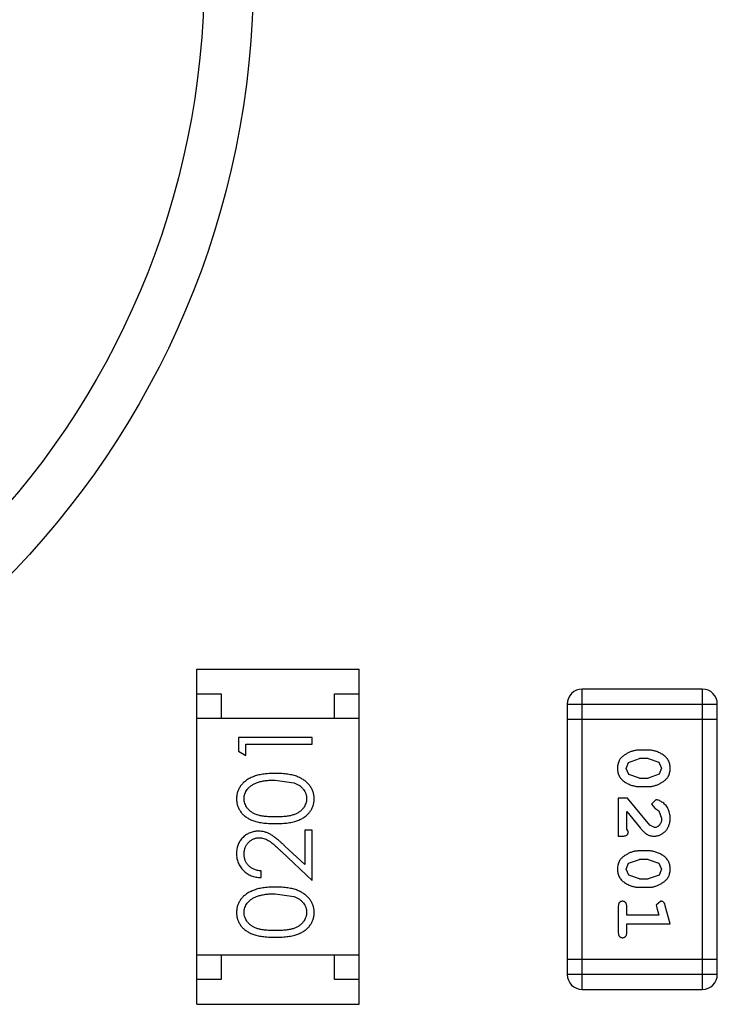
# Model space of a CAD drawing. Header units: inches. Extents: x 26 to 171, y -51 to 59.
# Tile 13 of 50: x 142.49 to 143.9, y -11.28 to -9.28. Entities that reach past the tile are written whole.
import ezdxf

# ---------------------------------------------------------------- set-up
doc = ezdxf.new("R2010")
doc.units = ezdxf.units.IN
doc.header["$LTSCALE"] = 1.21
doc.header["$MEASUREMENT"] = 0
doc.layers.get('0').update_dxf_attribs({"linetype": 'CONTINUOUS'})

msp = doc.modelspace()

# ---------------------------------------------------------------- linework, layer by layer
at = {"color": 6, "linetype": 'Continuous'}
for p, q in [((142.8458, -10.601), (143.1758, -10.601)), ((142.8458, -11.281), (142.8458, -10.601)), ((143.1758, -11.281), (143.1758, -10.601)), ((142.8458, -10.651), (142.8958, -10.651)), ((142.8958, -10.651), (142.8958, -10.701)), ((143.1258, -10.651), (143.1758, -10.651)), ((143.1258, -10.701), (143.1258, -10.651)), ((143.8728, -10.6412), (143.629, -10.6412)), ((143.629, -11.2508), (143.629, -10.6412)), ((143.8728, -10.6412), (143.8728, -11.2508)), ((143.5985, -10.6717), (143.9033, -10.6717)), ((143.5985, -10.6717), (143.5985, -11.2203)), ((143.9033, -11.2203), (143.9033, -10.6717)), ((143.1758, -10.701), (142.8458, -10.701)), ((143.5985, -10.7022), (143.9033, -10.7022)), ((143.0805, -10.7392), (142.9305, -10.7392)), ((142.9305, -10.7392), (142.9305, -10.767)), ((143.0805, -10.7527), (143.0805, -10.7392)), ((142.9305, -10.767), (142.9459, -10.7758)), ((142.9459, -10.7527), (143.0805, -10.7527)), ((142.9459, -10.7758), (142.9459, -10.7527)), ((143.7629, -10.7651), (143.7452, -10.7651)), ((143.7179, -10.8022), (143.7231, -10.79)), ((143.7231, -10.79), (143.7454, -10.7824)), ((143.7626, -10.7824), (143.7454, -10.7824)), ((143.7626, -10.7824), (143.7844, -10.7896)), ((143.7844, -10.7896), (143.7902, -10.802)), ((143.7237, -10.8145), (143.7179, -10.8022)), ((143.7902, -10.802), (143.7849, -10.8142)), ((143.0055, -10.8258), (143.0433, -10.8314)), ((143.7454, -10.8217), (143.7237, -10.8145)), ((143.7454, -10.8217), (143.7626, -10.8217)), ((143.7849, -10.8142), (143.7626, -10.8217)), ((143.7452, -10.839), (143.7629, -10.839)), ((143.721, -10.8626), (143.7021, -10.8626)), ((143.7021, -10.8626), (143.7021, -10.9397)), ((143.766, -10.9176), (143.721, -10.8626)), ((143.7782, -10.8658), (143.7698, -10.8746)), ((143.7194, -10.9256), (143.7194, -10.8894)), ((143.7194, -10.8894), (143.7465, -10.9229)), ((143.7698, -10.8746), (143.7763, -10.8831)), ((143.7763, -10.8831), (143.7848, -10.888)), ((143.7848, -10.888), (143.7902, -10.9029)), ((143.0805, -10.9277), (143.0652, -10.9277)), ((143.0652, -10.9277), (143.0652, -10.9975)), ((143.0805, -11.0296), (143.0805, -10.9277)), ((143.7226, -10.9311), (143.7194, -10.9256)), ((143.7757, -10.9224), (143.766, -10.9176)), ((143.7021, -10.9397), (143.71, -10.9397)), ((143.0185, -10.9714), (143.0805, -11.0296)), ((143.0652, -10.9975), (143.0251, -10.96)), ((143.7629, -10.9696), (143.7452, -10.9696)), ((143.7231, -10.9945), (143.7454, -10.9869)), ((143.7626, -10.9869), (143.7454, -10.9869)), ((143.7626, -10.9869), (143.7844, -10.9942)), ((142.9767, -11.0238), (142.9767, -11.0104)), ((143.7179, -11.0067), (143.7231, -10.9945)), ((143.7237, -11.019), (143.7179, -11.0067)), ((143.7844, -10.9942), (143.7902, -11.0065)), ((143.7902, -11.0065), (143.7849, -11.0187)), ((143.7454, -11.0262), (143.7237, -11.019)), ((143.7454, -11.0262), (143.7626, -11.0262)), ((143.7849, -11.0187), (143.7626, -11.0262)), ((143.7452, -11.0435), (143.7629, -11.0435)), ((143.0055, -11.0565), (143.0433, -11.0622)), ((143.7885, -11.0719), (143.7792, -11.0797)), ((143.7021, -11.0829), (143.7021, -11.1348)), ((143.7194, -11.1002), (143.7194, -11.0829)), ((143.7792, -11.0797), (143.7802, -11.0852)), ((143.7802, -11.0852), (143.7844, -11.1002)), ((143.8075, -11.1175), (143.7976, -11.0809)), ((143.7844, -11.1002), (143.7194, -11.1002)), ((143.7194, -11.1175), (143.8075, -11.1175)), ((143.7194, -11.1348), (143.7194, -11.1175)), ((143.1758, -11.181), (142.8458, -11.181)), ((142.8958, -11.181), (142.8958, -11.231)), ((143.1258, -11.231), (143.1258, -11.181)), ((143.9033, -11.1898), (143.5985, -11.1898)), ((142.8958, -11.231), (142.8458, -11.231)), ((143.1758, -11.231), (143.1258, -11.231)), ((143.9033, -11.2203), (143.5985, -11.2203)), ((143.629, -11.2508), (143.8728, -11.2508)), ((142.8458, -11.281), (143.1758, -11.281))]:
    msp.add_line(p, q, dxfattribs=at)
at = {"color": 7, "linetype": 'Continuous'}
for radius in [1.75, 1.65]:
    msp.add_circle((141.2108, -9.191), radius, dxfattribs=at)
at = {"color": 6, "linetype": 'Continuous'}
for centre, start, end in [((143.629, -10.6717), 90, 180), ((143.8728, -10.6717), 0, 90), ((143.629, -11.2203), 180, 270), ((143.8728, -11.2203), 270, 0)]:
    msp.add_arc(centre, 0.0305, start, end, dxfattribs=at)
for points, knots in [([(143.7452, -10.7651), (143.7441, -10.7651), (143.742, -10.7651), (143.7388, -10.7655), (143.7357, -10.7659), (143.7326, -10.7666), (143.7295, -10.7675), (143.7265, -10.7686), (143.7236, -10.7699), (143.7207, -10.7714), (143.7179, -10.7729), (143.7154, -10.7746), (143.7131, -10.7762), (143.711, -10.7779), (143.7091, -10.7796), (143.7075, -10.7813), (143.706, -10.783), (143.7044, -10.7854), (143.7028, -10.7885), (143.7015, -10.7927), (143.7007, -10.7973), (143.7006, -10.8005), (143.7006, -10.8021)], [0, 0, 0, 0, 0.049886, 0.09882, 0.148132, 0.19689, 0.246038, 0.295176, 0.345305, 0.395692, 0.445312, 0.491875, 0.535813, 0.577009, 0.616081, 0.652689, 0.687585, 0.720206, 0.785062, 0.85223, 0.923759, 1, 1, 1, 1]), ([(143.8075, -10.8019), (143.8075, -10.8004), (143.8074, -10.7976), (143.8067, -10.7936), (143.8056, -10.7897), (143.804, -10.7861), (143.8019, -10.7828), (143.7994, -10.7798), (143.7965, -10.777), (143.7931, -10.7745), (143.7895, -10.7723), (143.7858, -10.7704), (143.7821, -10.7688), (143.7783, -10.7674), (143.7745, -10.7664), (143.7707, -10.7656), (143.7668, -10.7652), (143.7642, -10.7651), (143.7629, -10.7651)], [0, 0, 0, 0, 0.06692, 0.130834, 0.19258, 0.252759, 0.312631, 0.373411, 0.436359, 0.501894, 0.568244, 0.632472, 0.69556, 0.757163, 0.818592, 0.878885, 0.939235, 1, 1, 1, 1]), ([(143.0056, -10.8123), (143.0033, -10.8123), (142.9988, -10.8124), (142.9922, -10.8127), (142.986, -10.8132), (142.9802, -10.814), (142.9747, -10.8149), (142.9696, -10.8161), (142.9648, -10.8175), (142.9604, -10.8191), (142.9563, -10.8209), (142.9525, -10.8228), (142.9489, -10.8249), (142.9456, -10.8272), (142.9426, -10.8296), (142.9398, -10.8321), (142.9373, -10.8349), (142.9351, -10.8377), (142.9331, -10.8407), (142.9314, -10.8438), (142.9299, -10.847), (142.9288, -10.8502), (142.9278, -10.8536), (142.9272, -10.857), (142.9268, -10.8605), (142.9267, -10.8629), (142.9267, -10.8641)], [0, 0, 0, 0, 0.065278, 0.127205, 0.186168, 0.241675, 0.294115, 0.343609, 0.390387, 0.434463, 0.476646, 0.517002, 0.555936, 0.593716, 0.630057, 0.665601, 0.700745, 0.734917, 0.768681, 0.802087, 0.834849, 0.867433, 0.900138, 0.932806, 0.966212, 1, 1, 1, 1]), ([(143.0844, -10.8641), (143.0844, -10.8629), (143.0843, -10.8605), (143.0839, -10.857), (143.0832, -10.8536), (143.0823, -10.8502), (143.0811, -10.8469), (143.0797, -10.8437), (143.0779, -10.8407), (143.0759, -10.8376), (143.0737, -10.8348), (143.0711, -10.832), (143.0684, -10.8294), (143.0653, -10.827), (143.062, -10.8248), (143.0584, -10.8227), (143.0546, -10.8208), (143.0506, -10.819), (143.0462, -10.8174), (143.0414, -10.8161), (143.0363, -10.8149), (143.0309, -10.8139), (143.0251, -10.8132), (143.0189, -10.8127), (143.0124, -10.8124), (143.0079, -10.8123), (143.0056, -10.8123)], [0, 0, 0, 0, 0.033824, 0.067298, 0.10028, 0.133019, 0.165736, 0.198792, 0.232372, 0.266409, 0.301016, 0.336196, 0.371972, 0.408574, 0.446394, 0.485225, 0.525372, 0.567224, 0.611081, 0.65775, 0.70702, 0.759235, 0.814484, 0.873227, 0.934937, 1, 1, 1, 1]), ([(143.7006, -10.8021), (143.7006, -10.8036), (143.7007, -10.8064), (143.7014, -10.8105), (143.7025, -10.8143), (143.7041, -10.8179), (143.7061, -10.8212), (143.7086, -10.8243), (143.7116, -10.8271), (143.715, -10.8295), (143.7186, -10.8317), (143.7222, -10.8337), (143.726, -10.8353), (143.7297, -10.8367), (143.7335, -10.8377), (143.7374, -10.8385), (143.7413, -10.8389), (143.7439, -10.839), (143.7452, -10.839)], [0, 0, 0, 0, 0.067217, 0.131051, 0.19272, 0.252824, 0.312745, 0.373449, 0.436041, 0.501494, 0.567761, 0.632087, 0.695096, 0.757109, 0.817993, 0.878657, 0.939311, 1, 1, 1, 1]), ([(143.7629, -10.839), (143.764, -10.839), (143.7661, -10.839), (143.7693, -10.8387), (143.7725, -10.8381), (143.7756, -10.8375), (143.7786, -10.8365), (143.7816, -10.8354), (143.7846, -10.8341), (143.7875, -10.8326), (143.7902, -10.831), (143.7928, -10.8294), (143.7951, -10.8278), (143.7972, -10.8261), (143.799, -10.8244), (143.8007, -10.8227), (143.8021, -10.8209), (143.8037, -10.8186), (143.8053, -10.8154), (143.8066, -10.8112), (143.8074, -10.8067), (143.8075, -10.8035), (143.8075, -10.8019)], [0, 0, 0, 0, 0.049855, 0.099516, 0.148482, 0.19758, 0.246804, 0.296268, 0.346517, 0.397047, 0.446826, 0.49336, 0.537801, 0.579207, 0.617974, 0.654833, 0.689171, 0.722088, 0.786392, 0.853518, 0.924186, 1, 1, 1, 1]), ([(142.9421, -10.8636), (142.9422, -10.862), (142.9423, -10.8587), (142.9436, -10.8538), (142.9457, -10.8492), (142.9481, -10.8454), (142.9504, -10.8426), (142.9524, -10.8405), (142.9546, -10.8386), (142.9571, -10.8368), (142.9598, -10.8351), (142.9627, -10.8335), (142.9659, -10.8321), (142.9693, -10.8307), (142.973, -10.8296), (142.9769, -10.8285), (142.9811, -10.8277), (142.9855, -10.827), (142.9901, -10.8265), (142.995, -10.826), (143.0002, -10.8258), (143.0037, -10.8258), (143.0055, -10.8258)], [0, 0, 0, 0, 0.059689, 0.119507, 0.181075, 0.246162, 0.279894, 0.314468, 0.350403, 0.387474, 0.426147, 0.466624, 0.508745, 0.553328, 0.600058, 0.649177, 0.700552, 0.754894, 0.811825, 0.871514, 0.934319, 1, 1, 1, 1]), ([(143.0433, -10.8314), (143.0443, -10.8318), (143.0463, -10.8326), (143.0493, -10.8339), (143.052, -10.8354), (143.0545, -10.837), (143.0568, -10.8387), (143.059, -10.8406), (143.0609, -10.8426), (143.0631, -10.8454), (143.0655, -10.8491), (143.0675, -10.8538), (143.0688, -10.8586), (143.0689, -10.862), (143.069, -10.8636)], [0, 0, 0, 0, 0.075949, 0.148549, 0.218996, 0.286119, 0.351826, 0.416074, 0.478265, 0.540325, 0.660405, 0.774606, 0.887187, 1, 1, 1, 1]), ([(142.9267, -10.8641), (142.9267, -10.8653), (142.9268, -10.8676), (142.9272, -10.871), (142.9278, -10.8744), (142.9288, -10.8777), (142.9299, -10.8809), (142.9314, -10.884), (142.9331, -10.8871), (142.935, -10.89), (142.9373, -10.8928), (142.9397, -10.8955), (142.9424, -10.898), (142.9454, -10.9003), (142.9486, -10.9024), (142.952, -10.9045), (142.9558, -10.9063), (142.9597, -10.908), (142.964, -10.9094), (142.9687, -10.9107), (142.9738, -10.9118), (142.9794, -10.9127), (142.9853, -10.9134), (142.9917, -10.9139), (142.9985, -10.9142), (143.0032, -10.9142), (143.0056, -10.9142)], [0, 0, 0, 0, 0.033742, 0.066533, 0.099153, 0.13154, 0.164087, 0.196563, 0.229707, 0.263315, 0.297504, 0.331686, 0.366482, 0.4021, 0.438958, 0.476748, 0.515985, 0.556589, 0.599519, 0.645765, 0.695487, 0.748721, 0.805687, 0.866754, 0.931405, 1, 1, 1, 1]), ([(143.0055, -10.9008), (143.0035, -10.9008), (142.9996, -10.9007), (142.994, -10.9005), (142.9887, -10.9001), (142.9838, -10.8996), (142.9792, -10.899), (142.9751, -10.8982), (142.9714, -10.8973), (142.9679, -10.8962), (142.9648, -10.8949), (142.9619, -10.8936), (142.9592, -10.8921), (142.9567, -10.8905), (142.9544, -10.8887), (142.9523, -10.8868), (142.9503, -10.8848), (142.9481, -10.8819), (142.9457, -10.8782), (142.9436, -10.8735), (142.9423, -10.8686), (142.9422, -10.8653), (142.9421, -10.8636)], [0, 0, 0, 0, 0.073302, 0.142286, 0.206253, 0.266017, 0.321612, 0.372532, 0.419497, 0.462398, 0.502825, 0.541489, 0.579034, 0.615143, 0.650298, 0.684912, 0.718701, 0.752189, 0.817245, 0.879117, 0.939613, 1, 1, 1, 1]), ([(143.069, -10.8636), (143.0689, -10.8653), (143.0688, -10.8686), (143.0675, -10.8734), (143.0654, -10.8782), (143.063, -10.882), (143.0607, -10.8848), (143.0588, -10.8869), (143.0566, -10.8887), (143.0543, -10.8905), (143.0518, -10.8922), (143.0491, -10.8936), (143.0462, -10.895), (143.0431, -10.8962), (143.0397, -10.8973), (143.0359, -10.8982), (143.0318, -10.899), (143.0273, -10.8997), (143.0224, -10.9001), (143.0171, -10.9005), (143.0114, -10.9007), (143.0075, -10.9008), (143.0055, -10.9008)], [0, 0, 0, 0, 0.060034, 0.120278, 0.182348, 0.247919, 0.281641, 0.315701, 0.350322, 0.385703, 0.421819, 0.459196, 0.497866, 0.538301, 0.58121, 0.628183, 0.679403, 0.734699, 0.794074, 0.858416, 0.927049, 1, 1, 1, 1]), ([(143.0056, -10.9142), (143.008, -10.9142), (143.0126, -10.9142), (143.0194, -10.9139), (143.0257, -10.9134), (143.0317, -10.9127), (143.0372, -10.9118), (143.0424, -10.9107), (143.0471, -10.9094), (143.0514, -10.9079), (143.0554, -10.9062), (143.0591, -10.9043), (143.0626, -10.9023), (143.0658, -10.9001), (143.0688, -10.8978), (143.0715, -10.8953), (143.074, -10.8927), (143.0762, -10.8899), (143.0781, -10.887), (143.0798, -10.884), (143.0812, -10.8809), (143.0823, -10.8777), (143.0833, -10.8744), (143.0839, -10.871), (143.0843, -10.8676), (143.0844, -10.8653), (143.0844, -10.8641)], [0, 0, 0, 0, 0.068113, 0.132564, 0.193427, 0.250218, 0.303569, 0.353576, 0.400235, 0.443586, 0.484619, 0.524292, 0.56238, 0.599049, 0.63494, 0.669782, 0.704009, 0.737842, 0.771098, 0.803896, 0.836415, 0.868639, 0.900715, 0.933378, 0.966213, 1, 1, 1, 1]), ([(143.8075, -10.903), (143.8075, -10.9013), (143.8073, -10.898), (143.8065, -10.893), (143.8051, -10.8883), (143.8031, -10.8838), (143.8007, -10.8797), (143.7978, -10.876), (143.7945, -10.8729), (143.791, -10.8704), (143.7874, -10.8684), (143.7841, -10.8669), (143.781, -10.866), (143.7791, -10.8658), (143.7782, -10.8658)], [0, 0, 0, 0, 0.098286, 0.193983, 0.289056, 0.384352, 0.477435, 0.566197, 0.652355, 0.737986, 0.818188, 0.887401, 0.94802, 1, 1, 1, 1]), ([(143.7748, -10.9397), (143.7759, -10.9397), (143.7781, -10.9396), (143.7813, -10.9391), (143.7844, -10.9383), (143.7874, -10.9372), (143.7902, -10.9357), (143.793, -10.9339), (143.7955, -10.9318), (143.798, -10.9294), (143.8002, -10.9268), (143.8022, -10.9239), (143.8038, -10.9209), (143.8052, -10.9177), (143.8062, -10.9143), (143.807, -10.9107), (143.8074, -10.9069), (143.8075, -10.9043), (143.8075, -10.903)], [0, 0, 0, 0, 0.060981, 0.120256, 0.178148, 0.236115, 0.293993, 0.352864, 0.413358, 0.476056, 0.539296, 0.602396, 0.665116, 0.728325, 0.792919, 0.859317, 0.928302, 1, 1, 1, 1]), ([(143.7902, -10.9029), (143.7902, -10.9043), (143.7901, -10.907), (143.7892, -10.9108), (143.7879, -10.9142), (143.7859, -10.9171), (143.7837, -10.9194), (143.7812, -10.9212), (143.7785, -10.9222), (143.7766, -10.9223), (143.7757, -10.9224)], [0, 0, 0, 0, 0.156344, 0.299348, 0.4327, 0.561, 0.682299, 0.791883, 0.89611, 1, 1, 1, 1]), ([(142.9713, -10.9296), (142.9698, -10.9297), (142.9669, -10.9297), (142.9626, -10.9303), (142.9584, -10.9313), (142.9544, -10.9327), (142.9506, -10.9345), (142.9469, -10.9366), (142.9433, -10.9392), (142.9399, -10.9421), (142.9368, -10.9453), (142.9341, -10.9488), (142.9318, -10.9526), (142.9299, -10.9566), (142.9285, -10.9608), (142.9275, -10.9653), (142.9268, -10.97), (142.9267, -10.9733), (142.9267, -10.9749)], [0, 0, 0, 0, 0.06271, 0.123347, 0.183401, 0.242828, 0.302097, 0.36242, 0.423725, 0.487032, 0.550491, 0.612709, 0.674265, 0.73617, 0.799211, 0.863483, 0.930525, 1, 1, 1, 1]), ([(143.0251, -10.96), (143.0236, -10.9585), (143.0206, -10.9557), (143.0162, -10.9518), (143.0121, -10.9482), (143.0082, -10.945), (143.0046, -10.9422), (143.0012, -10.9397), (142.9981, -10.9376), (142.9942, -10.9353), (142.9895, -10.933), (142.9836, -10.9311), (142.9775, -10.9298), (142.9734, -10.9297), (142.9713, -10.9296)], [0, 0, 0, 0, 0.09953, 0.192079, 0.277712, 0.357454, 0.429648, 0.495771, 0.555538, 0.608657, 0.707578, 0.804328, 0.901298, 1, 1, 1, 1]), ([(143.71, -10.9397), (143.7111, -10.9397), (143.713, -10.9396), (143.7157, -10.9392), (143.718, -10.9385), (143.7197, -10.9375), (143.721, -10.9362), (143.7219, -10.9346), (143.7225, -10.9329), (143.7225, -10.9317), (143.7226, -10.9311)], [0, 0, 0, 0, 0.1844, 0.34094, 0.473574, 0.586824, 0.690029, 0.789175, 0.890445, 1, 1, 1, 1]), ([(143.7465, -10.9229), (143.7472, -10.9238), (143.7487, -10.9255), (143.7509, -10.9279), (143.7531, -10.93), (143.755, -10.9319), (143.7569, -10.9335), (143.7587, -10.9348), (143.7603, -10.936), (143.7624, -10.9371), (143.7649, -10.9381), (143.7681, -10.9391), (143.7714, -10.9396), (143.7736, -10.9397), (143.7748, -10.9397)], [0, 0, 0, 0, 0.103002, 0.197728, 0.285279, 0.365235, 0.437224, 0.502446, 0.560545, 0.611446, 0.707576, 0.80349, 0.900532, 1, 1, 1, 1]), ([(142.9421, -10.9756), (142.9421, -10.9745), (142.9422, -10.9723), (142.9426, -10.9691), (142.9433, -10.966), (142.9443, -10.963), (142.9455, -10.9601), (142.9471, -10.9574), (142.9489, -10.9549), (142.951, -10.9525), (142.9533, -10.9503), (142.9557, -10.9484), (142.9582, -10.9467), (142.9609, -10.9454), (142.9636, -10.9443), (142.9665, -10.9436), (142.9694, -10.9431), (142.9715, -10.9431), (142.9725, -10.9431)], [0, 0, 0, 0, 0.068027, 0.133505, 0.19695, 0.26027, 0.322741, 0.384982, 0.448465, 0.513424, 0.578224, 0.640011, 0.700094, 0.760067, 0.819012, 0.877878, 0.938035, 1, 1, 1, 1]), ([(142.9725, -10.9431), (142.9741, -10.9431), (142.9774, -10.9433), (142.9821, -10.9443), (142.9868, -10.946), (142.9906, -10.948), (142.9937, -10.95), (142.9964, -10.9519), (142.9993, -10.9543), (143.0026, -10.9569), (143.0062, -10.96), (143.01, -10.9634), (143.0141, -10.9673), (143.017, -10.97), (143.0185, -10.9714)], [0, 0, 0, 0, 0.088014, 0.174976, 0.2638, 0.355443, 0.406413, 0.465519, 0.533076, 0.609353, 0.693899, 0.787171, 0.889197, 1, 1, 1, 1]), ([(143.7452, -10.9696), (143.7441, -10.9696), (143.742, -10.9697), (143.7388, -10.97), (143.7357, -10.9704), (143.7326, -10.9711), (143.7295, -10.972), (143.7265, -10.9732), (143.7236, -10.9744), (143.7207, -10.9759), (143.7179, -10.9775), (143.7154, -10.9791), (143.7131, -10.9807), (143.711, -10.9824), (143.7091, -10.9841), (143.7075, -10.9858), (143.706, -10.9875), (143.7044, -10.9899), (143.7028, -10.9931), (143.7015, -10.9972), (143.7007, -11.0018), (143.7006, -11.005), (143.7006, -11.0066)], [0, 0, 0, 0, 0.049886, 0.09882, 0.148132, 0.19689, 0.246038, 0.295176, 0.345305, 0.395692, 0.445312, 0.491875, 0.535813, 0.577009, 0.616081, 0.652689, 0.687585, 0.720206, 0.785062, 0.85223, 0.923759, 1, 1, 1, 1]), ([(143.8075, -11.0064), (143.8075, -11.005), (143.8074, -11.0022), (143.8067, -10.9981), (143.8056, -10.9942), (143.804, -10.9907), (143.8019, -10.9874), (143.7994, -10.9843), (143.7965, -10.9815), (143.7931, -10.9791), (143.7895, -10.9769), (143.7858, -10.9749), (143.7821, -10.9733), (143.7783, -10.9719), (143.7745, -10.9709), (143.7707, -10.9701), (143.7668, -10.9697), (143.7642, -10.9696), (143.7629, -10.9696)], [0, 0, 0, 0, 0.06692, 0.130834, 0.19258, 0.252759, 0.312631, 0.373411, 0.436359, 0.501894, 0.568244, 0.632472, 0.69556, 0.757163, 0.818592, 0.878885, 0.939235, 1, 1, 1, 1]), ([(142.9267, -10.9749), (142.9267, -10.9766), (142.9268, -10.9799), (142.9275, -10.9847), (142.9286, -10.9893), (142.9301, -10.9938), (142.9321, -10.998), (142.9346, -11.002), (142.9374, -11.0058), (142.9407, -11.0094), (142.9443, -11.0126), (142.9482, -11.0155), (142.9524, -11.018), (142.9568, -11.02), (142.9614, -11.0216), (142.9663, -11.0228), (142.9714, -11.0236), (142.9749, -11.0237), (142.9767, -11.0238)], [0, 0, 0, 0, 0.06445, 0.126725, 0.187421, 0.247417, 0.306749, 0.366595, 0.427749, 0.490235, 0.553031, 0.614805, 0.676505, 0.738096, 0.801021, 0.864897, 0.931209, 1, 1, 1, 1]), ([(142.9767, -11.0104), (142.9754, -11.0102), (142.9728, -11.01), (142.969, -11.0093), (142.9654, -11.0083), (142.9621, -11.0071), (142.959, -11.0056), (142.9562, -11.0038), (142.9535, -11.0018), (142.9512, -10.9996), (142.949, -10.9971), (142.9471, -10.9945), (142.9456, -10.9917), (142.9443, -10.9888), (142.9433, -10.9857), (142.9426, -10.9825), (142.9422, -10.9791), (142.9421, -10.9768), (142.9421, -10.9756)], [0, 0, 0, 0, 0.073648, 0.143686, 0.210962, 0.275557, 0.338064, 0.399311, 0.4594, 0.51934, 0.579024, 0.637809, 0.695959, 0.754122, 0.813113, 0.873453, 0.935561, 1, 1, 1, 1]), ([(143.7006, -11.0066), (143.7006, -11.0081), (143.7007, -11.0109), (143.7014, -11.015), (143.7025, -11.0188), (143.7041, -11.0224), (143.7061, -11.0257), (143.7086, -11.0288), (143.7116, -11.0316), (143.715, -11.034), (143.7186, -11.0362), (143.7222, -11.0382), (143.726, -11.0398), (143.7297, -11.0412), (143.7335, -11.0422), (143.7374, -11.043), (143.7413, -11.0435), (143.7439, -11.0435), (143.7452, -11.0435)], [0, 0, 0, 0, 0.067217, 0.131051, 0.19272, 0.252824, 0.312745, 0.373449, 0.436041, 0.501494, 0.567761, 0.632087, 0.695096, 0.757109, 0.817993, 0.878657, 0.939311, 1, 1, 1, 1]), ([(143.7629, -11.0435), (143.764, -11.0435), (143.7661, -11.0435), (143.7693, -11.0432), (143.7725, -11.0427), (143.7756, -11.042), (143.7786, -11.0411), (143.7816, -11.0399), (143.7846, -11.0387), (143.7875, -11.0372), (143.7902, -11.0356), (143.7928, -11.0339), (143.7951, -11.0323), (143.7972, -11.0306), (143.799, -11.0289), (143.8007, -11.0272), (143.8021, -11.0254), (143.8037, -11.0231), (143.8053, -11.0199), (143.8066, -11.0157), (143.8074, -11.0112), (143.8075, -11.008), (143.8075, -11.0064)], [0, 0, 0, 0, 0.049855, 0.099516, 0.148482, 0.19758, 0.246804, 0.296268, 0.346517, 0.397047, 0.446826, 0.49336, 0.537801, 0.579207, 0.617974, 0.654833, 0.689171, 0.722088, 0.786392, 0.853518, 0.924186, 1, 1, 1, 1]), ([(143.0056, -11.0431), (143.0033, -11.0431), (142.9988, -11.0431), (142.9922, -11.0434), (142.986, -11.044), (142.9802, -11.0447), (142.9747, -11.0457), (142.9696, -11.0468), (142.9648, -11.0483), (142.9604, -11.0498), (142.9563, -11.0517), (142.9525, -11.0536), (142.9489, -11.0557), (142.9456, -11.0579), (142.9426, -11.0604), (142.9398, -11.0629), (142.9373, -11.0656), (142.9351, -11.0685), (142.9331, -11.0715), (142.9314, -11.0746), (142.9299, -11.0777), (142.9288, -11.081), (142.9278, -11.0843), (142.9272, -11.0878), (142.9268, -11.0913), (142.9267, -11.0936), (142.9267, -11.0948)], [0, 0, 0, 0, 0.065278, 0.127205, 0.186168, 0.241675, 0.294115, 0.343609, 0.390387, 0.434463, 0.476646, 0.517002, 0.555936, 0.593716, 0.630057, 0.665601, 0.700745, 0.734917, 0.768681, 0.802087, 0.834849, 0.867433, 0.900138, 0.932806, 0.966212, 1, 1, 1, 1]), ([(143.0844, -11.0948), (143.0844, -11.0936), (143.0843, -11.0913), (143.0839, -11.0878), (143.0832, -11.0843), (143.0823, -11.081), (143.0811, -11.0777), (143.0797, -11.0745), (143.0779, -11.0714), (143.0759, -11.0684), (143.0737, -11.0655), (143.0711, -11.0628), (143.0684, -11.0602), (143.0653, -11.0578), (143.062, -11.0555), (143.0584, -11.0535), (143.0546, -11.0515), (143.0506, -11.0498), (143.0462, -11.0481), (143.0414, -11.0468), (143.0363, -11.0456), (143.0309, -11.0447), (143.0251, -11.044), (143.0189, -11.0434), (143.0124, -11.0431), (143.0079, -11.0431), (143.0056, -11.0431)], [0, 0, 0, 0, 0.033824, 0.067298, 0.10028, 0.133019, 0.165736, 0.198792, 0.232372, 0.266409, 0.301016, 0.336196, 0.371972, 0.408574, 0.446394, 0.485225, 0.525372, 0.567224, 0.611081, 0.65775, 0.70702, 0.759235, 0.814484, 0.873227, 0.934937, 1, 1, 1, 1]), ([(142.9421, -11.0944), (142.9422, -11.0928), (142.9423, -11.0895), (142.9436, -11.0846), (142.9457, -11.0799), (142.9481, -11.0762), (142.9504, -11.0733), (142.9524, -11.0713), (142.9546, -11.0693), (142.9571, -11.0675), (142.9598, -11.0658), (142.9627, -11.0643), (142.9659, -11.0628), (142.9693, -11.0615), (142.973, -11.0604), (142.9769, -11.0593), (142.9811, -11.0585), (142.9855, -11.0577), (142.9901, -11.0572), (142.995, -11.0568), (143.0002, -11.0566), (143.0037, -11.0566), (143.0055, -11.0565)], [0, 0, 0, 0, 0.059689, 0.119507, 0.181075, 0.246162, 0.279894, 0.314468, 0.350403, 0.387474, 0.426147, 0.466624, 0.508745, 0.553328, 0.600058, 0.649177, 0.700552, 0.754894, 0.811825, 0.871514, 0.934319, 1, 1, 1, 1]), ([(143.0433, -11.0622), (143.0443, -11.0626), (143.0463, -11.0634), (143.0493, -11.0647), (143.052, -11.0661), (143.0545, -11.0678), (143.0568, -11.0695), (143.059, -11.0713), (143.0609, -11.0734), (143.0631, -11.0762), (143.0655, -11.0799), (143.0675, -11.0846), (143.0688, -11.0894), (143.0689, -11.0927), (143.069, -11.0944)], [0, 0, 0, 0, 0.075949, 0.148549, 0.218996, 0.286119, 0.351826, 0.416074, 0.478265, 0.540325, 0.660405, 0.774606, 0.887187, 1, 1, 1, 1]), ([(143.7108, -11.0719), (143.7102, -11.0719), (143.709, -11.072), (143.7073, -11.0725), (143.7058, -11.0733), (143.7044, -11.0744), (143.7034, -11.076), (143.7027, -11.078), (143.7022, -11.0803), (143.7021, -11.082), (143.7021, -11.0829)], [0, 0, 0, 0, 0.115051, 0.223278, 0.329269, 0.437893, 0.554681, 0.682591, 0.83103, 1, 1, 1, 1]), ([(143.7194, -11.0829), (143.7194, -11.082), (143.7194, -11.0803), (143.7189, -11.078), (143.7181, -11.076), (143.7171, -11.0744), (143.7157, -11.0733), (143.7143, -11.0725), (143.7126, -11.072), (143.7114, -11.0719), (143.7108, -11.0719)], [0, 0, 0, 0, 0.169102, 0.317658, 0.446239, 0.563118, 0.671828, 0.776546, 0.884858, 1, 1, 1, 1]), ([(143.7976, -11.0809), (143.7974, -11.0801), (143.7969, -11.0785), (143.7961, -11.0764), (143.7952, -11.0748), (143.7941, -11.0736), (143.793, -11.0728), (143.7916, -11.0723), (143.7901, -11.0719), (143.789, -11.0719), (143.7885, -11.0719)], [0, 0, 0, 0, 0.187321, 0.344927, 0.475328, 0.579604, 0.674244, 0.773631, 0.882025, 1, 1, 1, 1]), ([(142.9267, -11.0948), (142.9267, -11.096), (142.9268, -11.0984), (142.9272, -11.1018), (142.9278, -11.1052), (142.9288, -11.1085), (142.9299, -11.1117), (142.9314, -11.1148), (142.9331, -11.1178), (142.935, -11.1208), (142.9373, -11.1236), (142.9397, -11.1263), (142.9424, -11.1287), (142.9454, -11.1311), (142.9486, -11.1332), (142.952, -11.1352), (142.9558, -11.1371), (142.9597, -11.1387), (142.964, -11.1402), (142.9687, -11.1415), (142.9738, -11.1426), (142.9794, -11.1434), (142.9853, -11.1441), (142.9917, -11.1446), (142.9985, -11.1449), (143.0032, -11.145), (143.0056, -11.145)], [0, 0, 0, 0, 0.033742, 0.066533, 0.099153, 0.13154, 0.164087, 0.196563, 0.229707, 0.263315, 0.297504, 0.331686, 0.366482, 0.4021, 0.438958, 0.476748, 0.515985, 0.556589, 0.599519, 0.645765, 0.695487, 0.748721, 0.805687, 0.866754, 0.931405, 1, 1, 1, 1]), ([(143.0055, -11.1315), (143.0035, -11.1315), (142.9996, -11.1315), (142.994, -11.1313), (142.9887, -11.1309), (142.9838, -11.1304), (142.9792, -11.1298), (142.9751, -11.129), (142.9714, -11.1281), (142.9679, -11.127), (142.9648, -11.1257), (142.9619, -11.1244), (142.9592, -11.1229), (142.9567, -11.1212), (142.9544, -11.1195), (142.9523, -11.1176), (142.9503, -11.1156), (142.9481, -11.1127), (142.9457, -11.109), (142.9436, -11.1043), (142.9423, -11.0994), (142.9422, -11.096), (142.9421, -11.0944)], [0, 0, 0, 0, 0.073302, 0.142286, 0.206253, 0.266017, 0.321612, 0.372532, 0.419497, 0.462398, 0.502825, 0.541489, 0.579034, 0.615143, 0.650298, 0.684912, 0.718701, 0.752189, 0.817245, 0.879117, 0.939613, 1, 1, 1, 1]), ([(143.069, -11.0944), (143.0689, -11.096), (143.0688, -11.0993), (143.0675, -11.1042), (143.0654, -11.109), (143.063, -11.1127), (143.0607, -11.1156), (143.0588, -11.1176), (143.0566, -11.1195), (143.0543, -11.1213), (143.0518, -11.1229), (143.0491, -11.1244), (143.0462, -11.1257), (143.0431, -11.127), (143.0397, -11.1281), (143.0359, -11.129), (143.0318, -11.1298), (143.0273, -11.1304), (143.0224, -11.1309), (143.0171, -11.1313), (143.0114, -11.1315), (143.0075, -11.1315), (143.0055, -11.1315)], [0, 0, 0, 0, 0.060034, 0.120278, 0.182348, 0.247919, 0.281641, 0.315701, 0.350322, 0.385703, 0.421819, 0.459196, 0.497866, 0.538301, 0.58121, 0.628183, 0.679403, 0.734699, 0.794074, 0.858416, 0.927049, 1, 1, 1, 1]), ([(143.0056, -11.145), (143.008, -11.145), (143.0126, -11.1449), (143.0194, -11.1446), (143.0257, -11.1441), (143.0317, -11.1434), (143.0372, -11.1425), (143.0424, -11.1415), (143.0471, -11.1401), (143.0514, -11.1386), (143.0554, -11.1369), (143.0591, -11.1351), (143.0626, -11.1331), (143.0658, -11.1309), (143.0688, -11.1286), (143.0715, -11.1261), (143.074, -11.1235), (143.0762, -11.1207), (143.0781, -11.1177), (143.0798, -11.1147), (143.0812, -11.1116), (143.0823, -11.1084), (143.0833, -11.1052), (143.0839, -11.1018), (143.0843, -11.0984), (143.0844, -11.096), (143.0844, -11.0948)], [0, 0, 0, 0, 0.068113, 0.132564, 0.193427, 0.250218, 0.303569, 0.353576, 0.400235, 0.443586, 0.484619, 0.524292, 0.56238, 0.599049, 0.63494, 0.669782, 0.704009, 0.737842, 0.771098, 0.803896, 0.836415, 0.868639, 0.900715, 0.933378, 0.966213, 1, 1, 1, 1]), ([(143.7021, -11.1348), (143.7021, -11.1357), (143.7022, -11.1374), (143.7027, -11.1397), (143.7034, -11.1416), (143.7045, -11.1432), (143.7058, -11.1444), (143.7073, -11.1452), (143.709, -11.1457), (143.7102, -11.1458), (143.7108, -11.1458)], [0, 0, 0, 0, 0.169012, 0.317488, 0.445429, 0.560977, 0.67065, 0.776666, 0.88492, 1, 1, 1, 1]), ([(143.7108, -11.1458), (143.7114, -11.1458), (143.7126, -11.1457), (143.7142, -11.1452), (143.7157, -11.1444), (143.7171, -11.1432), (143.7182, -11.1416), (143.7189, -11.1397), (143.7194, -11.1374), (143.7194, -11.1357), (143.7194, -11.1348)], [0, 0, 0, 0, 0.11517, 0.223509, 0.328254, 0.438012, 0.553651, 0.682263, 0.830856, 1, 1, 1, 1])]:
    msp.add_open_spline(points, degree=3, knots=knots, dxfattribs=at)

doc.saveas('drawing.dxf')
